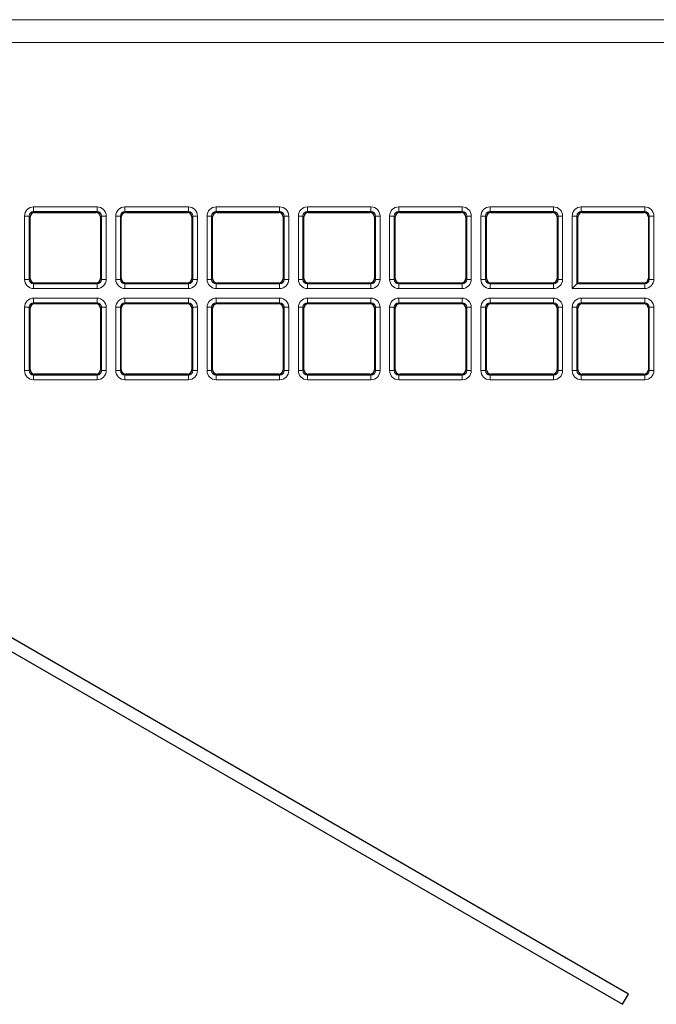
# Model space of a CAD drawing. Header units: millimetres. Extents: x 5 to 418, y 2 to 292.
# Tile 42 of 74: x 101 to 113, y 197 to 215. Entities that reach past the tile are written whole.
import ezdxf

# ---------------------------------------------------------------- set-up
doc = ezdxf.new("R2010")
doc.units = ezdxf.units.MM

msp = doc.modelspace()

# ---------------------------------------------------------------- linework, layer by layer
at = {"color": 7, "linetype": 'Continuous', "lineweight": 18}
for p, q in [((74.4724, 215.1078), (114.7726, 215.1078)), ((114.7726, 214.6912), (74.4724, 214.6912)), ((101.7462, 211.6876), (102.9048, 211.6876)), ((101.7462, 211.6876), (101.7462, 211.6044)), ((102.9048, 211.6044), (101.7462, 211.6044)), ((101.7462, 211.6044), (101.7639, 211.5867)), ((102.8871, 211.5867), (102.9048, 211.6044)), ((102.9048, 211.6876), (102.9048, 211.6044)), ((103.4128, 211.6876), (104.5714, 211.6876)), ((103.4128, 211.6876), (103.4128, 211.6044)), ((104.5714, 211.6044), (103.4128, 211.6044)), ((103.4128, 211.6044), (103.4305, 211.5867)), ((104.5537, 211.5867), (104.5714, 211.6044)), ((104.5714, 211.6876), (104.5714, 211.6044)), ((105.0795, 211.6876), (106.2381, 211.6876)), ((105.0795, 211.6876), (105.0795, 211.6044)), ((106.2381, 211.6044), (105.0795, 211.6044)), ((105.0795, 211.6044), (105.0972, 211.5867)), ((106.2204, 211.5867), (106.2381, 211.6044)), ((106.2381, 211.6876), (106.2381, 211.6044)), ((106.7462, 211.6876), (107.9048, 211.6876)), ((106.7462, 211.6876), (106.7462, 211.6044)), ((107.9048, 211.6044), (106.7462, 211.6044)), ((106.7462, 211.6044), (106.7639, 211.5867)), ((107.8871, 211.5867), (107.9048, 211.6044)), ((107.9048, 211.6876), (107.9048, 211.6044)), ((108.4128, 211.6876), (109.5714, 211.6876)), ((108.4128, 211.6876), (108.4128, 211.6044)), ((109.5714, 211.6044), (108.4128, 211.6044)), ((108.4128, 211.6044), (108.4305, 211.5867)), ((109.5537, 211.5867), (109.5714, 211.6044)), ((109.5714, 211.6876), (109.5714, 211.6044)), ((110.0795, 211.6876), (111.2381, 211.6876)), ((110.0795, 211.6876), (110.0795, 211.6044)), ((111.2381, 211.6044), (110.0795, 211.6044)), ((110.0795, 211.6044), (110.0972, 211.5867)), ((111.2204, 211.5867), (111.2381, 211.6044)), ((111.2381, 211.6876), (111.2381, 211.6044)), ((111.7462, 211.6876), (112.9048, 211.6876)), ((111.7462, 211.6044), (111.7462, 211.6876)), ((112.9048, 211.6044), (111.7462, 211.6044)), ((111.7462, 211.6044), (111.7639, 211.5867)), ((112.8871, 211.5867), (112.9048, 211.6044)), ((112.9048, 211.6876), (112.9048, 211.6044)), ((101.5797, 210.3626), (101.5797, 211.5212)), ((101.5797, 211.5212), (101.6629, 211.5212)), ((101.6629, 211.5212), (101.6629, 210.3626)), ((101.6806, 211.5035), (101.6629, 211.5212)), ((102.988, 211.5212), (102.9703, 211.5035)), ((102.988, 210.3626), (102.988, 211.5212)), ((102.988, 211.5212), (103.0712, 211.5212)), ((103.0712, 211.5212), (103.0712, 210.3626)), ((103.2464, 210.3626), (103.2464, 211.5212)), ((103.2464, 211.5212), (103.3296, 211.5212)), ((103.3296, 211.5212), (103.3296, 210.3626)), ((103.3473, 211.5035), (103.3296, 211.5212)), ((104.6547, 211.5212), (104.637, 211.5035)), ((104.6547, 210.3626), (104.6547, 211.5212)), ((104.6547, 211.5212), (104.7379, 211.5212)), ((104.7379, 211.5212), (104.7379, 210.3626)), ((104.913, 210.3626), (104.913, 211.5212)), ((104.913, 211.5212), (104.9963, 211.5212)), ((104.9963, 211.5212), (104.9963, 210.3626)), ((105.014, 211.5035), (104.9963, 211.5212)), ((106.3213, 211.5212), (106.3036, 211.5035)), ((106.3213, 210.3626), (106.3213, 211.5212)), ((106.3213, 211.5212), (106.4045, 211.5212)), ((106.4045, 211.5212), (106.4045, 210.3626)), ((106.5797, 210.3626), (106.5797, 211.5212)), ((106.5797, 211.5212), (106.6629, 211.5212)), ((106.6629, 211.5212), (106.6629, 210.3626)), ((106.6806, 211.5035), (106.6629, 211.5212)), ((107.988, 211.5212), (107.9703, 211.5035)), ((107.988, 211.5212), (108.0712, 211.5212)), ((107.988, 210.3626), (107.988, 211.5212)), ((108.0712, 211.5212), (108.0712, 210.3626)), ((108.2464, 210.3626), (108.2464, 211.5212)), ((108.2464, 211.5212), (108.3296, 211.5212)), ((108.3296, 211.5212), (108.3296, 210.3626)), ((108.3473, 211.5035), (108.3296, 211.5212)), ((109.6547, 211.5212), (109.637, 211.5035)), ((109.6547, 211.5212), (109.7379, 211.5212)), ((109.6547, 210.3626), (109.6547, 211.5212)), ((109.7379, 211.5212), (109.7379, 210.3626)), ((109.913, 210.3626), (109.913, 211.5212)), ((109.913, 211.5212), (109.9963, 211.5212)), ((109.9963, 211.5212), (109.9963, 210.3626)), ((110.014, 211.5035), (109.9963, 211.5212)), ((111.3213, 211.5212), (111.3036, 211.5035)), ((111.3213, 210.3626), (111.3213, 211.5212)), ((111.3213, 211.5212), (111.4045, 211.5212)), ((111.4045, 211.5212), (111.4045, 210.3626)), ((111.5797, 210.1962), (111.5797, 211.5212)), ((111.6629, 211.5212), (111.5797, 211.5212)), ((111.6629, 211.5212), (111.6629, 210.2794)), ((111.6806, 211.5035), (111.6629, 211.5212)), ((112.988, 211.5212), (112.9703, 211.5035)), ((112.988, 210.3626), (112.988, 211.5212)), ((113.0712, 211.5212), (112.988, 211.5212)), ((113.0712, 211.5212), (113.0712, 210.3626)), ((101.5797, 210.3626), (101.6629, 210.3626)), ((101.6629, 210.3626), (101.6806, 210.3803)), ((101.7639, 210.2971), (101.7462, 210.2794)), ((101.7462, 210.2794), (101.7462, 210.1962)), ((101.7462, 210.2794), (102.9048, 210.2794)), ((102.9048, 210.2794), (102.8871, 210.2971)), ((102.9048, 210.2794), (102.9048, 210.1962)), ((102.9703, 210.3803), (102.988, 210.3626)), ((102.988, 210.3626), (103.0712, 210.3626)), ((103.2464, 210.3626), (103.3296, 210.3626)), ((103.3296, 210.3626), (103.3473, 210.3803)), ((103.4305, 210.2971), (103.4128, 210.2794)), ((103.4128, 210.2794), (103.4128, 210.1962)), ((103.4128, 210.2794), (104.5714, 210.2794)), ((104.5714, 210.2794), (104.5537, 210.2971)), ((104.5714, 210.2794), (104.5714, 210.1962)), ((104.637, 210.3803), (104.6547, 210.3626)), ((104.6547, 210.3626), (104.7379, 210.3626)), ((104.913, 210.3626), (104.9963, 210.3626)), ((104.9963, 210.3626), (105.014, 210.3803)), ((105.0972, 210.2971), (105.0795, 210.2794)), ((105.0795, 210.2794), (106.2381, 210.2794)), ((105.0795, 210.2794), (105.0795, 210.1962)), ((106.2381, 210.2794), (106.2204, 210.2971)), ((106.2381, 210.2794), (106.2381, 210.1962)), ((106.3036, 210.3803), (106.3213, 210.3626)), ((106.3213, 210.3626), (106.4045, 210.3626)), ((106.5797, 210.3626), (106.6629, 210.3626)), ((106.6629, 210.3626), (106.6806, 210.3803)), ((106.7639, 210.2971), (106.7462, 210.2794)), ((106.7462, 210.2794), (106.7462, 210.1962)), ((106.7462, 210.2794), (107.9048, 210.2794)), ((107.9048, 210.2794), (107.8871, 210.2971)), ((107.9048, 210.2794), (107.9048, 210.1962)), ((107.9703, 210.3803), (107.988, 210.3626)), ((107.988, 210.3626), (108.0712, 210.3626)), ((108.2464, 210.3626), (108.3296, 210.3626)), ((108.3296, 210.3626), (108.3473, 210.3803)), ((108.4305, 210.2971), (108.4128, 210.2794)), ((108.4128, 210.2794), (108.4128, 210.1962)), ((108.4128, 210.2794), (109.5714, 210.2794)), ((109.5714, 210.2794), (109.5537, 210.2971)), ((109.5714, 210.2794), (109.5714, 210.1962)), ((109.637, 210.3803), (109.6547, 210.3626)), ((109.6547, 210.3626), (109.7379, 210.3626)), ((109.913, 210.3626), (109.9963, 210.3626)), ((109.9963, 210.3626), (110.014, 210.3803)), ((110.0972, 210.2971), (110.0795, 210.2794)), ((110.0795, 210.2794), (110.0795, 210.1962)), ((110.0795, 210.2794), (111.2381, 210.2794)), ((111.2381, 210.2794), (111.2204, 210.2971)), ((111.2381, 210.2794), (111.2381, 210.1962)), ((111.3036, 210.3803), (111.3213, 210.3626)), ((111.3213, 210.3626), (111.4045, 210.3626)), ((111.6629, 210.2794), (112.9048, 210.2794)), ((112.9048, 210.2794), (112.8871, 210.2971)), ((112.9048, 210.1962), (112.9048, 210.2794)), ((112.9703, 210.3803), (112.988, 210.3626)), ((113.0712, 210.3626), (112.988, 210.3626)), ((102.9048, 210.1962), (101.7462, 210.1962)), ((104.5714, 210.1962), (103.4128, 210.1962)), ((106.2381, 210.1962), (105.0795, 210.1962)), ((107.9048, 210.1962), (106.7462, 210.1962)), ((109.5714, 210.1962), (108.4128, 210.1962)), ((111.2381, 210.1962), (110.0795, 210.1962)), ((112.9048, 210.1962), (111.5797, 210.1962)), ((101.7462, 210.021), (102.9048, 210.021)), ((101.7462, 210.021), (101.7462, 209.9378)), ((102.9048, 209.9378), (101.7462, 209.9378)), ((101.7462, 209.9378), (101.7639, 209.9201)), ((102.8871, 209.9201), (102.9048, 209.9378)), ((102.9048, 210.021), (102.9048, 209.9378)), ((103.4128, 210.021), (104.5714, 210.021)), ((103.4128, 210.021), (103.4128, 209.9378)), ((104.5714, 209.9378), (103.4128, 209.9378)), ((103.4128, 209.9378), (103.4305, 209.9201)), ((104.5537, 209.9201), (104.5714, 209.9378)), ((104.5714, 210.021), (104.5714, 209.9378)), ((105.0795, 210.021), (106.2381, 210.021)), ((105.0795, 210.021), (105.0795, 209.9378)), ((106.2381, 209.9378), (105.0795, 209.9378)), ((105.0795, 209.9378), (105.0972, 209.9201)), ((106.2204, 209.9201), (106.2381, 209.9378)), ((106.2381, 210.021), (106.2381, 209.9378)), ((106.7462, 210.021), (107.9048, 210.021)), ((106.7462, 210.021), (106.7462, 209.9378)), ((107.9048, 209.9378), (106.7462, 209.9378)), ((106.7462, 209.9378), (106.7639, 209.9201)), ((107.8871, 209.9201), (107.9048, 209.9378)), ((107.9048, 210.021), (107.9048, 209.9378)), ((108.4128, 210.021), (109.5714, 210.021)), ((108.4128, 210.021), (108.4128, 209.9378)), ((109.5714, 209.9378), (108.4128, 209.9378)), ((108.4128, 209.9378), (108.4305, 209.9201)), ((109.5537, 209.9201), (109.5714, 209.9378)), ((109.5714, 210.021), (109.5714, 209.9378)), ((110.0795, 210.021), (110.0795, 209.9378)), ((110.0795, 210.021), (111.2381, 210.021)), ((111.2381, 209.9378), (110.0795, 209.9378)), ((110.0795, 209.9378), (110.0972, 209.9201)), ((111.2204, 209.9201), (111.2381, 209.9378)), ((111.2381, 210.021), (111.2381, 209.9378)), ((111.7462, 210.021), (112.9048, 210.021)), ((111.7462, 210.021), (111.7462, 209.9378)), ((112.9048, 209.9378), (111.7462, 209.9378)), ((111.7462, 209.9378), (111.7639, 209.9201)), ((112.8871, 209.9201), (112.9048, 209.9378)), ((112.9048, 210.021), (112.9048, 209.9378)), ((101.5797, 208.6959), (101.5797, 209.8545)), ((101.5797, 209.8545), (101.6629, 209.8545)), ((101.6629, 209.8545), (101.6629, 208.6959)), ((101.6806, 209.8368), (101.6629, 209.8545)), ((102.988, 209.8545), (102.9703, 209.8368)), ((102.988, 209.8545), (103.0712, 209.8545)), ((102.988, 208.6959), (102.988, 209.8545)), ((103.0712, 209.8545), (103.0712, 208.6959)), ((103.2464, 208.6959), (103.2464, 209.8545)), ((103.2464, 209.8545), (103.3296, 209.8545)), ((103.3296, 209.8545), (103.3296, 208.6959)), ((103.3473, 209.8368), (103.3296, 209.8545)), ((104.6547, 209.8545), (104.637, 209.8368)), ((104.6547, 208.6959), (104.6547, 209.8545)), ((104.6547, 209.8545), (104.7379, 209.8545)), ((104.7379, 209.8545), (104.7379, 208.6959)), ((104.913, 208.6959), (104.913, 209.8545)), ((104.913, 209.8545), (104.9963, 209.8545)), ((104.9963, 209.8545), (104.9963, 208.6959)), ((105.014, 209.8368), (104.9963, 209.8545)), ((106.3213, 209.8545), (106.3036, 209.8368)), ((106.3213, 209.8545), (106.4045, 209.8545)), ((106.3213, 208.6959), (106.3213, 209.8545)), ((106.4045, 209.8545), (106.4045, 208.6959)), ((106.5797, 208.6959), (106.5797, 209.8545)), ((106.5797, 209.8545), (106.6629, 209.8545)), ((106.6629, 209.8545), (106.6629, 208.6959)), ((106.6806, 209.8368), (106.6629, 209.8545)), ((107.988, 209.8545), (107.9703, 209.8368)), ((107.988, 208.6959), (107.988, 209.8545)), ((107.988, 209.8545), (108.0712, 209.8545)), ((108.0712, 209.8545), (108.0712, 208.6959)), ((108.2464, 208.6959), (108.2464, 209.8545)), ((108.2464, 209.8545), (108.3296, 209.8545)), ((108.3296, 209.8545), (108.3296, 208.6959)), ((108.3473, 209.8368), (108.3296, 209.8545)), ((109.6547, 209.8545), (109.637, 209.8368)), ((109.6547, 208.6959), (109.6547, 209.8545)), ((109.6547, 209.8545), (109.7379, 209.8545)), ((109.7379, 209.8545), (109.7379, 208.6959)), ((109.913, 209.8545), (109.9963, 209.8545)), ((109.913, 208.6959), (109.913, 209.8545)), ((109.9963, 209.8545), (109.9963, 208.6959)), ((110.014, 209.8368), (109.9963, 209.8545)), ((111.3213, 209.8545), (111.3036, 209.8368)), ((111.3213, 209.8545), (111.4045, 209.8545)), ((111.3213, 208.6959), (111.3213, 209.8545)), ((111.4045, 209.8545), (111.4045, 208.6959)), ((111.5797, 208.6959), (111.5797, 209.8545)), ((111.6629, 209.8545), (111.5797, 209.8545)), ((111.6629, 209.8545), (111.6629, 208.6959)), ((111.6806, 209.8368), (111.6629, 209.8545)), ((112.988, 209.8545), (112.9703, 209.8368)), ((112.988, 208.6959), (112.988, 209.8545)), ((113.0712, 209.8545), (112.988, 209.8545)), ((113.0712, 209.8545), (113.0712, 208.6959)), ((101.5797, 208.6959), (101.6629, 208.6959)), ((101.6629, 208.6959), (101.6806, 208.7136)), ((102.9703, 208.7136), (102.988, 208.6959)), ((102.988, 208.6959), (103.0712, 208.6959)), ((103.2464, 208.6959), (103.3296, 208.6959)), ((103.3296, 208.6959), (103.3473, 208.7136)), ((104.637, 208.7136), (104.6547, 208.6959)), ((104.6547, 208.6959), (104.7379, 208.6959)), ((104.913, 208.6959), (104.9963, 208.6959)), ((104.9963, 208.6959), (105.014, 208.7136)), ((106.3036, 208.7136), (106.3213, 208.6959)), ((106.3213, 208.6959), (106.4045, 208.6959)), ((106.5797, 208.6959), (106.6629, 208.6959)), ((106.6629, 208.6959), (106.6806, 208.7136)), ((107.9703, 208.7136), (107.988, 208.6959)), ((107.988, 208.6959), (108.0712, 208.6959)), ((108.2464, 208.6959), (108.3296, 208.6959)), ((108.3296, 208.6959), (108.3473, 208.7136)), ((109.637, 208.7136), (109.6547, 208.6959)), ((109.6547, 208.6959), (109.7379, 208.6959)), ((109.913, 208.6959), (109.9963, 208.6959)), ((109.9963, 208.6959), (110.014, 208.7136)), ((111.3036, 208.7136), (111.3213, 208.6959)), ((111.3213, 208.6959), (111.4045, 208.6959)), ((111.6629, 208.6959), (111.5797, 208.6959)), ((111.6629, 208.6959), (111.6806, 208.7136)), ((112.9703, 208.7136), (112.988, 208.6959)), ((113.0712, 208.6959), (112.988, 208.6959)), ((101.7639, 208.6304), (101.7462, 208.6127)), ((101.7462, 208.6127), (101.7462, 208.5295)), ((101.7462, 208.6127), (102.9048, 208.6127)), ((102.9048, 208.5295), (101.7462, 208.5295)), ((102.9048, 208.6127), (102.8871, 208.6304)), ((102.9048, 208.6127), (102.9048, 208.5295)), ((103.4305, 208.6304), (103.4128, 208.6127)), ((103.4128, 208.6127), (104.5714, 208.6127)), ((103.4128, 208.6127), (103.4128, 208.5295)), ((104.5714, 208.5295), (103.4128, 208.5295)), ((104.5714, 208.6127), (104.5537, 208.6304)), ((104.5714, 208.6127), (104.5714, 208.5295)), ((105.0972, 208.6304), (105.0795, 208.6127)), ((105.0795, 208.6127), (105.0795, 208.5295)), ((105.0795, 208.6127), (106.2381, 208.6127)), ((106.2381, 208.5295), (105.0795, 208.5295)), ((106.2381, 208.6127), (106.2204, 208.6304)), ((106.2381, 208.6127), (106.2381, 208.5295)), ((106.7639, 208.6304), (106.7462, 208.6127)), ((106.7462, 208.6127), (106.7462, 208.5295)), ((106.7462, 208.6127), (107.9048, 208.6127)), ((107.9048, 208.5295), (106.7462, 208.5295)), ((107.9048, 208.6127), (107.8871, 208.6304)), ((107.9048, 208.6127), (107.9048, 208.5295)), ((108.4305, 208.6304), (108.4128, 208.6127)), ((108.4128, 208.6127), (109.5714, 208.6127)), ((108.4128, 208.6127), (108.4128, 208.5295)), ((109.5714, 208.5295), (108.4128, 208.5295)), ((109.5714, 208.6127), (109.5537, 208.6304)), ((109.5714, 208.6127), (109.5714, 208.5295)), ((110.0972, 208.6304), (110.0795, 208.6127)), ((110.0795, 208.6127), (110.0795, 208.5295)), ((110.0795, 208.6127), (111.2381, 208.6127)), ((111.2381, 208.5295), (110.0795, 208.5295)), ((111.2381, 208.6127), (111.2204, 208.6304)), ((111.2381, 208.6127), (111.2381, 208.5295)), ((111.7639, 208.6304), (111.7462, 208.6127)), ((111.7462, 208.6127), (112.9048, 208.6127)), ((111.7462, 208.6127), (111.7462, 208.5295)), ((112.9048, 208.5295), (111.7462, 208.5295)), ((112.9048, 208.6127), (112.8871, 208.6304)), ((112.9048, 208.6127), (112.9048, 208.5295))]:
    msp.add_line(p, q, dxfattribs=at)
at = {"color": 7, "linetype": 'Continuous', "lineweight": 25}
for p, q in [((101.7639, 211.5867), (102.8871, 211.5867)), ((103.4305, 211.5867), (104.5537, 211.5867)), ((105.0972, 211.5867), (106.2204, 211.5867)), ((106.7639, 211.5867), (107.8871, 211.5867)), ((108.4305, 211.5867), (109.5537, 211.5867)), ((110.0972, 211.5867), (111.2204, 211.5867)), ((111.7639, 211.5867), (112.8871, 211.5867)), ((101.6806, 210.3803), (101.6806, 211.5035)), ((102.9703, 211.5035), (102.9703, 210.3803)), ((103.3473, 210.3803), (103.3473, 211.5035)), ((104.637, 211.5035), (104.637, 210.3803)), ((105.014, 210.3803), (105.014, 211.5035)), ((106.3036, 211.5035), (106.3036, 210.3803)), ((106.6806, 210.3803), (106.6806, 211.5035)), ((107.9703, 211.5035), (107.9703, 210.3803)), ((108.3473, 210.3803), (108.3473, 211.5035)), ((109.637, 211.5035), (109.637, 210.3803)), ((110.014, 210.3803), (110.014, 211.5035)), ((111.3036, 211.5035), (111.3036, 210.3803)), ((111.6806, 210.2971), (111.6806, 211.5035)), ((112.9703, 211.5035), (112.9703, 210.3803)), ((102.8871, 210.2971), (101.7639, 210.2971)), ((104.5537, 210.2971), (103.4305, 210.2971)), ((106.2204, 210.2971), (105.0972, 210.2971)), ((107.8871, 210.2971), (106.7639, 210.2971)), ((109.5537, 210.2971), (108.4305, 210.2971)), ((111.2204, 210.2971), (110.0972, 210.2971)), ((111.6629, 210.2794), (111.5797, 210.1962)), ((111.6806, 210.2971), (111.6629, 210.2794)), ((112.8871, 210.2971), (111.6806, 210.2971)), ((101.7639, 209.9201), (102.8871, 209.9201)), ((103.4305, 209.9201), (104.5537, 209.9201)), ((105.0972, 209.9201), (106.2204, 209.9201)), ((106.7639, 209.9201), (107.8871, 209.9201)), ((108.4305, 209.9201), (109.5537, 209.9201)), ((110.0972, 209.9201), (111.2204, 209.9201)), ((111.7639, 209.9201), (112.8871, 209.9201)), ((101.6806, 208.7136), (101.6806, 209.8368)), ((102.9703, 209.8368), (102.9703, 208.7136)), ((103.3473, 208.7136), (103.3473, 209.8368)), ((104.637, 209.8368), (104.637, 208.7136)), ((105.014, 208.7136), (105.014, 209.8368)), ((106.3036, 209.8368), (106.3036, 208.7136)), ((106.6806, 208.7136), (106.6806, 209.8368)), ((107.9703, 209.8368), (107.9703, 208.7136)), ((108.3473, 208.7136), (108.3473, 209.8368)), ((109.637, 209.8368), (109.637, 208.7136)), ((110.014, 208.7136), (110.014, 209.8368)), ((111.3036, 209.8368), (111.3036, 208.7136)), ((111.6806, 208.7136), (111.6806, 209.8368)), ((112.9703, 209.8368), (112.9703, 208.7136)), ((102.8871, 208.6304), (101.7639, 208.6304)), ((104.5537, 208.6304), (103.4305, 208.6304)), ((106.2204, 208.6304), (105.0972, 208.6304)), ((107.8871, 208.6304), (106.7639, 208.6304)), ((109.5537, 208.6304), (108.4305, 208.6304)), ((111.2204, 208.6304), (110.0972, 208.6304)), ((112.8871, 208.6304), (111.7639, 208.6304)), ((112.6094, 197.3076), (94.5943, 207.7086)), ((94.486, 207.5209), (112.5011, 197.1199)), ((112.5011, 197.1199), (112.6094, 197.3076))]:
    msp.add_line(p, q, dxfattribs=at)
at = {"color": 7, "linetype": 'Continuous', "lineweight": 18}
for centre, major_axis, ratio, start_param, end_param in [((101.7466, 211.5208), (0.1182, -0.1182), 0.9972647, 2.357564, 3.9256213), ((101.7466, 211.5208), (-0.0594, 0.0594), 0.9918461, 5.4991567, 7.0672139), ((102.9043, 211.5208), (-0.1182, -0.1182), 0.9972647, 2.357564, 3.9256213), ((102.9043, 211.5208), (0.0594, 0.0594), 0.9918461, 5.4991567, 7.0672139), ((103.4133, 211.5208), (0.1182, -0.1182), 0.9972647, 2.357564, 3.9256213), ((103.4133, 211.5208), (-0.0594, 0.0594), 0.9918461, 5.4991567, 7.0672139), ((104.571, 211.5208), (-0.1182, -0.1182), 0.9972647, 2.357564, 3.9256213), ((104.571, 211.5208), (0.0594, 0.0594), 0.9918461, 5.4991567, 7.0672139), ((105.0799, 211.5208), (0.1182, -0.1182), 0.9972647, 2.357564, 3.9256213), ((105.0799, 211.5208), (0.0594, -0.0594), 0.9918461, 2.357564, 3.9256213), ((106.2376, 211.5208), (-0.1182, -0.1182), 0.9972647, 2.357564, 3.9256213), ((106.2376, 211.5208), (0.0594, 0.0594), 0.9918461, 5.4991567, 7.0672139), ((106.7466, 211.5208), (0.1182, -0.1182), 0.9972647, 2.357564, 3.9256213), ((106.7466, 211.5208), (0.0594, -0.0594), 0.9918461, 2.357564, 3.9256213), ((107.9043, 211.5208), (-0.1182, -0.1182), 0.9972647, 2.357564, 3.9256213), ((107.9043, 211.5208), (0.0594, 0.0594), 0.9918461, 5.4991567, 7.0672139), ((108.4133, 211.5208), (0.1182, -0.1182), 0.9972647, 2.357564, 3.9256213), ((108.4133, 211.5208), (0.0594, -0.0594), 0.9918461, 2.357564, 3.9256213), ((109.571, 211.5208), (-0.1182, -0.1182), 0.9972647, 2.357564, 3.9256213), ((109.571, 211.5208), (0.0594, 0.0594), 0.9918461, 5.4991567, 7.0672139), ((110.0799, 211.5208), (0.1182, -0.1182), 0.9972647, 2.357564, 3.9256213), ((110.0799, 211.5208), (0.0594, -0.0594), 0.9918461, 2.357564, 3.9256213), ((111.2376, 211.5208), (-0.1182, -0.1182), 0.9972647, 2.357564, 3.9256213), ((111.2376, 211.5208), (0.0594, 0.0594), 0.9918461, 5.4991567, 7.0672139), ((111.7466, 211.5208), (0.1182, -0.1182), 0.9972647, 2.357564, 3.9256213), ((111.7466, 211.5208), (0.0594, -0.0594), 0.9918461, 2.357564, 3.9256213), ((112.9043, 211.5208), (-0.1182, -0.1182), 0.9972647, 2.357564, 3.9256213), ((112.9043, 211.5208), (0.0594, 0.0594), 0.9918461, 5.4991567, 7.0672139), ((101.7466, 210.3631), (0.1182, 0.1182), 0.9972647, 2.357564, 3.9256213), ((101.7466, 210.3631), (0.0594, 0.0594), 0.9918461, 2.357564, 3.9256213), ((102.9043, 210.3631), (-0.1182, 0.1182), 0.9972647, 2.357564, 3.9256213), ((102.9043, 210.3631), (-0.0594, 0.0594), 0.9918461, 2.357564, 3.9256213), ((103.4133, 210.3631), (0.1182, 0.1182), 0.9972647, 2.357564, 3.9256213), ((103.4133, 210.3631), (0.0594, 0.0594), 0.9918461, 2.357564, 3.9256213), ((104.571, 210.3631), (-0.1182, 0.1182), 0.9972647, 2.357564, 3.9256213), ((104.571, 210.3631), (-0.0594, 0.0594), 0.9918461, 2.357564, 3.9256213), ((105.0799, 210.3631), (0.1182, 0.1182), 0.9972647, 2.357564, 3.9256213), ((105.0799, 210.3631), (0.0594, 0.0594), 0.9918461, 2.357564, 3.9256213), ((106.2376, 210.3631), (-0.0594, 0.0594), 0.9918461, 2.357564, 3.9256213), ((106.2376, 210.3631), (-0.1182, 0.1182), 0.9972647, 2.357564, 3.9256213), ((106.7466, 210.3631), (0.1182, 0.1182), 0.9972647, 2.357564, 3.9256213), ((106.7466, 210.3631), (0.0594, 0.0594), 0.9918461, 2.357564, 3.9256213), ((107.9043, 210.3631), (-0.1182, 0.1182), 0.9972647, 2.357564, 3.9256213), ((107.9043, 210.3631), (-0.0594, 0.0594), 0.9918461, 2.357564, 3.9256213), ((108.4133, 210.3631), (0.1182, 0.1182), 0.9972647, 2.357564, 3.9256213), ((108.4133, 210.3631), (0.0594, 0.0594), 0.9918461, 2.357564, 3.9256213), ((109.571, 210.3631), (-0.1182, 0.1182), 0.9972647, 2.357564, 3.9256213), ((109.571, 210.3631), (-0.0594, 0.0594), 0.9918461, 2.357564, 3.9256213), ((110.0799, 210.3631), (0.1182, 0.1182), 0.9972647, 2.357564, 3.9256213), ((110.0799, 210.3631), (0.0594, 0.0594), 0.9918461, 2.357564, 3.9256213), ((111.2376, 210.3631), (-0.1182, 0.1182), 0.9972647, 2.357564, 3.9256213), ((111.2376, 210.3631), (-0.0594, 0.0594), 0.9918461, 2.357564, 3.9256213), ((112.9043, 210.3631), (-0.1182, 0.1182), 0.9972647, 2.357564, 3.9256213), ((112.9043, 210.3631), (-0.0594, 0.0594), 0.9918461, 2.357564, 3.9256213), ((101.7466, 209.8541), (0.1182, -0.1182), 0.9972647, 2.357564, 3.9256213), ((101.7466, 209.8541), (-0.0594, 0.0594), 0.9918461, 5.4991567, 7.0672139), ((102.9043, 209.8541), (-0.1182, -0.1182), 0.9972647, 2.357564, 3.9256213), ((102.9043, 209.8541), (0.0594, 0.0594), 0.9918461, 5.4991567, 7.0672139), ((103.4133, 209.8541), (0.1182, -0.1182), 0.9972647, 2.357564, 3.9256213), ((103.4133, 209.8541), (-0.0594, 0.0594), 0.9918461, 5.4991567, 7.0672139), ((104.571, 209.8541), (-0.1182, -0.1182), 0.9972647, 2.357564, 3.9256213), ((104.571, 209.8541), (0.0594, 0.0594), 0.9918461, 5.4991567, 7.0672139), ((105.0799, 209.8541), (0.1182, -0.1182), 0.9972647, 2.357564, 3.9256213), ((105.0799, 209.8541), (-0.0594, 0.0594), 0.9918461, 5.4991567, 7.0672139), ((106.2376, 209.8541), (-0.1182, -0.1182), 0.9972647, 2.357564, 3.9256213), ((106.2376, 209.8541), (0.0594, 0.0594), 0.9918461, 5.4991567, 7.0672139), ((106.7466, 209.8541), (0.1182, -0.1182), 0.9972647, 2.357564, 3.9256213), ((106.7466, 209.8541), (-0.0594, 0.0594), 0.9918461, 5.4991567, 7.0672139), ((107.9043, 209.8541), (-0.1182, -0.1182), 0.9972647, 2.357564, 3.9256213), ((107.9043, 209.8541), (0.0594, 0.0594), 0.9918461, 5.4991567, 7.0672139), ((108.4133, 209.8541), (0.1182, -0.1182), 0.9972647, 2.357564, 3.9256213), ((108.4133, 209.8541), (-0.0594, 0.0594), 0.9918461, 5.4991567, 7.0672139), ((109.571, 209.8541), (-0.1182, -0.1182), 0.9972647, 2.357564, 3.9256213), ((109.571, 209.8541), (0.0594, 0.0594), 0.9918461, 5.4991567, 7.0672139), ((110.0799, 209.8541), (0.1182, -0.1182), 0.9972647, 2.357564, 3.9256213), ((110.0799, 209.8541), (-0.0594, 0.0594), 0.9918461, 5.4991567, 7.0672139), ((111.2376, 209.8541), (-0.1182, -0.1182), 0.9972647, 2.357564, 3.9256213), ((111.2376, 209.8541), (0.0594, 0.0594), 0.9918461, 5.4991567, 7.0672139), ((111.7466, 209.8541), (0.1182, -0.1182), 0.9972647, 2.357564, 3.9256213), ((111.7466, 209.8541), (-0.0594, 0.0594), 0.9918461, 5.4991567, 7.0672139), ((112.9043, 209.8541), (-0.1182, -0.1182), 0.9972647, 2.357564, 3.9256213), ((112.9043, 209.8541), (0.0594, 0.0594), 0.9918461, 5.4991567, 7.0672139), ((101.7466, 208.6964), (0.1182, 0.1182), 0.9972647, 2.357564, 3.9256213), ((101.7466, 208.6964), (0.0594, 0.0594), 0.9918461, 2.357564, 3.9256213), ((102.9043, 208.6964), (-0.1182, 0.1182), 0.9972647, 2.357564, 3.9256213), ((102.9043, 208.6964), (0.0594, -0.0594), 0.9918461, 5.4991567, 7.0672139), ((103.4133, 208.6964), (0.1182, 0.1182), 0.9972647, 2.357564, 3.9256213), ((103.4133, 208.6964), (0.0594, 0.0594), 0.9918461, 2.357564, 3.9256213), ((104.571, 208.6964), (-0.1182, 0.1182), 0.9972647, 2.357564, 3.9256213), ((104.571, 208.6964), (0.0594, -0.0594), 0.9918461, 5.4991567, 7.0672139), ((105.0799, 208.6964), (0.1182, 0.1182), 0.9972647, 2.357564, 3.9256213), ((105.0799, 208.6964), (0.0594, 0.0594), 0.9918461, 2.357564, 3.9256213), ((106.2376, 208.6964), (-0.1182, 0.1182), 0.9972647, 2.357564, 3.9256213), ((106.2376, 208.6964), (0.0594, -0.0594), 0.9918461, 5.4991567, 7.0672139), ((106.7466, 208.6964), (0.1182, 0.1182), 0.9972647, 2.357564, 3.9256213), ((106.7466, 208.6964), (0.0594, 0.0594), 0.9918461, 2.357564, 3.9256213), ((107.9043, 208.6964), (-0.1182, 0.1182), 0.9972647, 2.357564, 3.9256213), ((107.9043, 208.6964), (0.0594, -0.0594), 0.9918461, 5.4991567, 7.0672139), ((108.4133, 208.6964), (0.1182, 0.1182), 0.9972647, 2.357564, 3.9256213), ((108.4133, 208.6964), (0.0594, 0.0594), 0.9918461, 2.357564, 3.9256213), ((109.571, 208.6964), (-0.1182, 0.1182), 0.9972647, 2.357564, 3.9256213), ((109.571, 208.6964), (0.0594, -0.0594), 0.9918461, 5.4991567, 7.0672139), ((110.0799, 208.6964), (0.1182, 0.1182), 0.9972647, 2.357564, 3.9256213), ((110.0799, 208.6964), (0.0594, 0.0594), 0.9918461, 2.357564, 3.9256213), ((111.2376, 208.6964), (-0.1182, 0.1182), 0.9972647, 2.357564, 3.9256213), ((111.2376, 208.6964), (0.0594, -0.0594), 0.9918461, 5.4991567, 7.0672139), ((111.7466, 208.6964), (0.1182, 0.1182), 0.9972647, 2.357564, 3.9256213), ((111.7466, 208.6964), (0.0594, 0.0594), 0.9918461, 2.357564, 3.9256213), ((112.9043, 208.6964), (-0.1182, 0.1182), 0.9972647, 2.357564, 3.9256213), ((112.9043, 208.6964), (0.0594, -0.0594), 0.9918461, 5.4991567, 7.0672139)]:
    msp.add_ellipse(centre, major_axis=major_axis, ratio=ratio, start_param=start_param, end_param=end_param, dxfattribs=at)
at = {"color": 7, "linetype": 'Continuous', "lineweight": 25}
for centre, major_axis in [((101.7641, 211.5033), (0.0591, -0.0591)), ((102.8868, 211.5033), (-0.0591, -0.0591)), ((103.4307, 211.5033), (0.0591, -0.0591)), ((104.5535, 211.5033), (-0.0591, -0.0591)), ((105.0974, 211.5033), (0.0591, -0.0591)), ((106.2202, 211.5033), (-0.0591, -0.0591)), ((106.7641, 211.5033), (0.0591, -0.0591)), ((107.8868, 211.5033), (-0.0591, -0.0591)), ((108.4307, 211.5033), (0.0591, -0.0591)), ((109.5535, 211.5033), (-0.0591, -0.0591)), ((110.0974, 211.5033), (0.0591, -0.0591)), ((111.2202, 211.5033), (-0.0591, -0.0591)), ((111.7641, 211.5033), (0.0591, -0.0591)), ((112.8868, 211.5033), (-0.0591, -0.0591)), ((101.7641, 210.3805), (0.0591, 0.0591)), ((102.8868, 210.3805), (-0.0591, 0.0591)), ((103.4307, 210.3805), (0.0591, 0.0591)), ((104.5535, 210.3805), (-0.0591, 0.0591)), ((105.0974, 210.3805), (0.0591, 0.0591)), ((106.2202, 210.3805), (-0.0591, 0.0591)), ((106.7641, 210.3805), (0.0591, 0.0591)), ((107.8868, 210.3805), (-0.0591, 0.0591)), ((108.4307, 210.3805), (0.0591, 0.0591)), ((109.5535, 210.3805), (-0.0591, 0.0591)), ((110.0974, 210.3805), (0.0591, 0.0591)), ((111.2202, 210.3805), (-0.0591, 0.0591)), ((112.8868, 210.3805), (-0.0591, 0.0591)), ((101.7641, 209.8366), (0.0591, -0.0591)), ((102.8868, 209.8366), (-0.0591, -0.0591)), ((103.4307, 209.8366), (0.0591, -0.0591)), ((104.5535, 209.8366), (-0.0591, -0.0591)), ((105.0974, 209.8366), (0.0591, -0.0591)), ((106.2202, 209.8366), (-0.0591, -0.0591)), ((106.7641, 209.8366), (0.0591, -0.0591)), ((107.8868, 209.8366), (-0.0591, -0.0591)), ((108.4307, 209.8366), (0.0591, -0.0591)), ((109.5535, 209.8366), (-0.0591, -0.0591)), ((110.0974, 209.8366), (0.0591, -0.0591)), ((111.2202, 209.8366), (-0.0591, -0.0591)), ((111.7641, 209.8366), (0.0591, -0.0591)), ((112.8868, 209.8366), (-0.0591, -0.0591)), ((101.7641, 208.7139), (0.0591, 0.0591)), ((102.8868, 208.7139), (-0.0591, 0.0591)), ((103.4307, 208.7139), (0.0591, 0.0591)), ((104.5535, 208.7139), (-0.0591, 0.0591)), ((105.0974, 208.7139), (0.0591, 0.0591)), ((106.2202, 208.7139), (-0.0591, 0.0591)), ((106.7641, 208.7139), (0.0591, 0.0591)), ((107.8868, 208.7139), (-0.0591, 0.0591)), ((108.4307, 208.7139), (0.0591, 0.0591)), ((109.5535, 208.7139), (-0.0591, 0.0591)), ((110.0974, 208.7139), (0.0591, 0.0591)), ((111.2202, 208.7139), (-0.0591, 0.0591)), ((111.7641, 208.7139), (0.0591, 0.0591)), ((112.8868, 208.7139), (-0.0591, 0.0591))]:
    msp.add_ellipse(centre, major_axis=major_axis, ratio=0.9972647, start_param=2.357564, end_param=3.9256213, dxfattribs=at)

doc.saveas('drawing.dxf')
